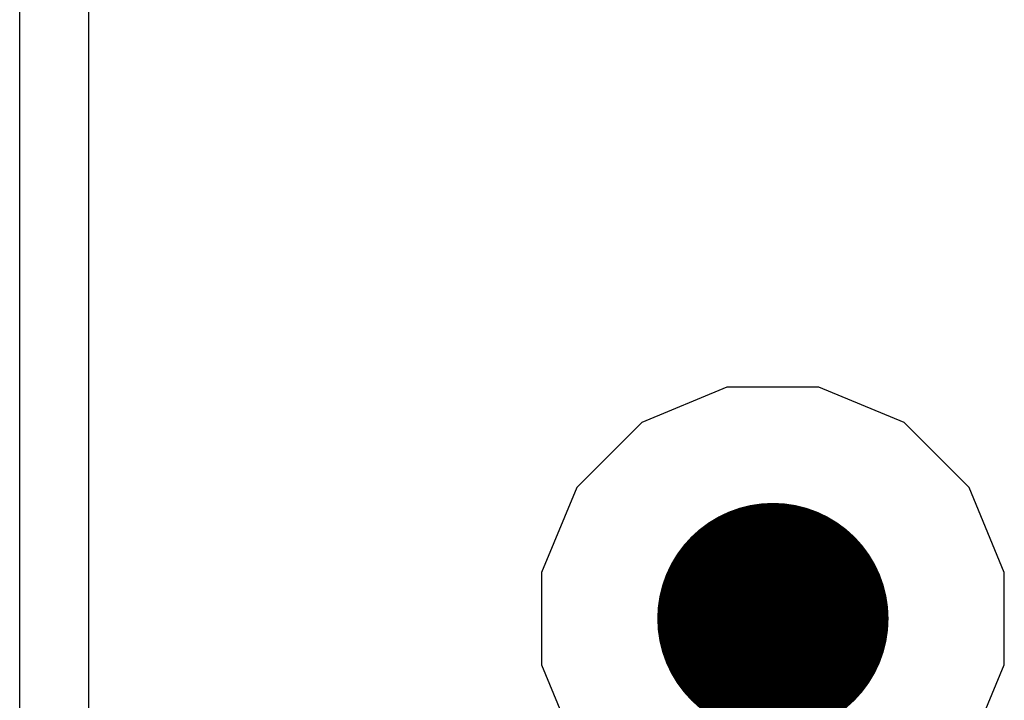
# Model space of a CAD drawing. Header units: millimetres. Extents: x -0.08 to 3.17, y -0.08 to 4.88.
# Tile 135 of 256: x 0.6908 to 0.7913, y 3.1058 to 3.1753. Entities that reach past the tile are written whole.
import ezdxf

# ---------------------------------------------------------------- set-up
doc = ezdxf.new("R2010")
doc.units = ezdxf.units.MM
doc.header["$MEASUREMENT"] = 0
for name, color, linetype in [('BottomLayer', 5, 'Continuous'), ('MidLayer1', 16, 'Continuous'), ('MidLayer2', 76, 'Continuous'), ('MultiLayer', 9, 'Continuous'), ('TopLayer', 1, 'Continuous'), ('TopOverlay', 2, 'Continuous'), ('ViaHoleLayer', 16, 'Continuous')]:
    doc.layers.add(name, color=color, linetype=linetype)

msp = doc.modelspace()

# ---------------------------------------------------------------- linework, layer by layer
at = {"layer": 'BottomLayer', "const_width": 0.01181}
msp.add_lwpolyline([(0.76181, 3.11417, 1), (0.77362, 3.11417, 1)], format="xyb", close=True, dxfattribs=at)
at = {"layer": 'MidLayer1', "const_width": 0.01181}
msp.add_lwpolyline([(0.76181, 3.11417, 1), (0.77362, 3.11417, 1)], format="xyb", close=True, dxfattribs=at)
at = {"layer": 'MidLayer2'}
for p, q in [((0.76302, 3.1378), (0.75434, 3.1342)), ((0.77242, 3.1378), (0.76302, 3.1378)), ((0.7811, 3.1342), (0.77242, 3.1378)), ((0.75434, 3.1342), (0.74769, 3.12755)), ((0.78774, 3.12755), (0.7811, 3.1342)), ((0.74769, 3.12755), (0.74409, 3.11887)), ((0.79134, 3.11887), (0.78774, 3.12755)), ((0.74409, 3.11887), (0.74409, 3.10947)), ((0.79134, 3.10947), (0.79134, 3.11887)), ((0.74409, 3.10947), (0.74769, 3.10079)), ((0.78774, 3.10079), (0.79134, 3.10947))]:
    msp.add_line(p, q, dxfattribs=at)
at = {"layer": 'MidLayer2', "const_width": 0.01181}
msp.add_lwpolyline([(0.76181, 3.11417, 1), (0.77362, 3.11417, 1)], format="xyb", close=True, dxfattribs=at)
at = {"layer": 'MultiLayer', "const_width": 0.01181}
msp.add_lwpolyline([(0.76181, 3.11417, 1), (0.77362, 3.11417, 1)], format="xyb", close=True, dxfattribs=at)
at = {"layer": 'TopLayer', "const_width": 0.01181}
msp.add_lwpolyline([(0.76181, 3.11417, 1), (0.77362, 3.11417, 1)], format="xyb", close=True, dxfattribs=at)
at = {"layer": 'TopOverlay'}
for p, q in [((0.69082, 3.14046), (0.69082, 3.26268)), ((0.69784, 3.25618), (0.69784, 3.06037)), ((0.69082, 3.1402), (0.69082, 3.14046)), ((0.69082, 3.06115), (0.69082, 3.1402))]:
    msp.add_line(p, q, dxfattribs=at)
at = {"layer": 'ViaHoleLayer', "const_width": 0.00591}
msp.add_lwpolyline([(0.76476, 3.11417, 1), (0.77067, 3.11417, 1)], format="xyb", close=True, dxfattribs=at)

doc.saveas('drawing.dxf')
